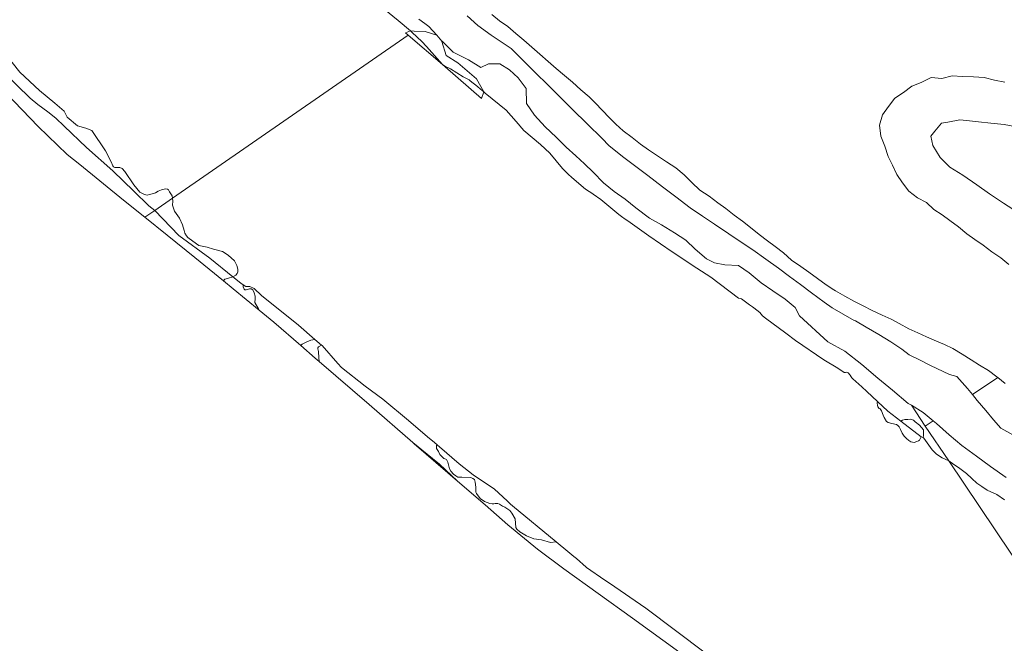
# Model space of a CAD drawing. Header units: metres. Extents: x 200176 to 205485, y 394066 to 399855.
# Tile 42 of 230: x 202077 to 202520, y 395908 to 396188. Entities that reach past the tile are written whole.
import ezdxf

# ---------------------------------------------------------------- set-up
doc = ezdxf.new("R2010")
doc.units = ezdxf.units.M
for name, color, linetype, lineweight in [('B-WE-GR-BOUWLAND-GV', 80, 'Continuous', 13), ('B-WE-GR-GRAS-GV', 60, 'Continuous', 13), ('B-WE-GR-GROENVOORZIENING-GV', 80, 'Continuous', 18), ('B-WE-GR-RIET-GV', 120, 'Continuous', 13), ('B-WE-GR-STRUIK-GV', 90, 'Continuous', 13), ('B-WE-GW-TALUD_KRUIN-G', 90, 'Continuous', 18), ('B-WE-OG-WATER-GV', 130, 'Continuous', 18), ('B-WE-OG-WATER_SLOOT-GV', 120, 'Continuous', 18), ('B-WE-VH-VERHARDING_OPEN-GV', 252, 'Continuous', 18)]:
    doc.layers.add(name, color=color, linetype=linetype, lineweight=lineweight)

msp = doc.modelspace()

# ---------------------------------------------------------------- linework, layer by layer
at = {"layer": 'B-WE-GR-BOUWLAND-GV', "flags": 128}
for points in [[(202256.68, 396188.256), (202259.444, 396186.239), (202261.313, 396184.875), (202264.801, 396180.985), (202267.096, 396178.425), (202267.222, 396178.301), (202272.252, 396173.366), (202279.027, 396170.004), (202284.63, 396166.463), (202288.036, 396168.098), (202293.124, 396168.126), (202297.498, 396165.408), (202301.389, 396161.802), (202305.033, 396157.156), (202305.062, 396150.391), (202308.762, 396145.022), (202313.528, 396139.822), (202318.531, 396135.272), (202322.967, 396130.734), (202327.231, 396126.765), (202331.144, 396123.182), (202335.049, 396119.5), (202339.795, 396114.714), (202344.595, 396110.83), (202349.414, 396107.351), (202354.314, 396103.484), (202360.347, 396098.747), (202365.721, 396095.812), (202371.636, 396092.223), (202376.797, 396088.905), (202380.995, 396084.934), (202385.943, 396080.472), (202389.539, 396078.65), (202394.234, 396077.817), (202400.417, 396077.534), (202405.192, 396074.234), (202410.647, 396069.788), (202415.83, 396066.117), (202421.411, 396062.368), (202425.929, 396058.598), (202427.775, 396054.955), (202440.535, 396043.279), (202448.136, 396039.071), (202455.763, 396032.975), (202462.962, 396026.905), (202469.52, 396021.463), (202476.678, 396015.517), (202478.06, 396014.688), (202483.368, 396011.503), (202487.899, 396007.73), (202489.339, 396006.531), (202495.074, 396001.411), (202500.771, 395996.668), (202507.338, 395991.799), (202513.693, 395987.106), (202520.599, 395982.24)], [(202533.441, 395996.02), (202518.322, 396004.344), (202515.021, 396008.205), (202511.532, 396012.357), (202507.676, 396016.903), (202505.513, 396019.504), (202503.228, 396022.252), (202498.48, 396027.609), (202495.214, 396028.458), (202486.697, 396032.638), (202481.759, 396035.091), (202477.051, 396037.393), (202473.829, 396039.86), (202468.879, 396043.176), (202463.516, 396046.514), (202457.698, 396049.873), (202452.905, 396052.588), (202452.43, 396052.853), (202447.499, 396055.605), (202442.523, 396058.468), (202438.874, 396061.095), (202433.159, 396065.297), (202428.214, 396068.997), (202423.299, 396072.585), (202418.329, 396076.366), (202412.688, 396080.407), (202406.867, 396084.606), (202401.183, 396088.38), (202396.109, 396091.7), (202389.539, 396096.16), (202384.181, 396099.714), (202378.736, 396103.472), (202372.168, 396108.319), (202366.177, 396112.867), (202359.687, 396117.977), (202348.858, 396126.031), (202342.343, 396131.301), (202339.016, 396134.71), (202332.533, 396141.118), (202325.655, 396147.807), (202298.223, 396175.075), (202289.234, 396181.043), (202283.286, 396185.376), (202278.487, 396189.694)], [(202373.987, 395903.568), (202352.75, 395919.07), (202321.976, 395941.205), (202310.027, 395950.088), (202296.816, 395960.937), (202286.589, 395969.986), (202274.18, 395980.626), (202254.69, 395997.336), (202253.983, 395997.952), (202234.364, 396015.07), (202211.923, 396034.363), (202210.186, 396035.856), (202203.688, 396041.531), (202191.603, 396052.085), (202185.073, 396057.454), (202173.351, 396067.09), (202168.941, 396070.694), (202156.169, 396081.13), (202143.661, 396091.176), (202133.654, 396099.18), (202124.026, 396106.88), (202104.361, 396122.848), (202098.716, 396127.39), (202085.704, 396139.944), (202074.901, 396151.251)], [(202524.634, 396139.972), (202519.729, 396140.84), (202513.82, 396141.511), (202508.278, 396142.088), (202502.918, 396142.702), (202499.889, 396142.946), (202494.434, 396142.014), (202491.655, 396141.451), (202488.597, 396137.866), (202486.848, 396135.675), (202487.709, 396131.484), (202490.949, 396126.009), (202495.391, 396121.774), (202501.186, 396118.133), (202507.427, 396113.824), (202513.195, 396109.766), (202519.451, 396105.617), (202525.771, 396101.567)]]:
    msp.add_lwpolyline(points, dxfattribs=at)
at = {"layer": 'B-WE-GR-GRAS-GV', "flags": 128}
msp.add_lwpolyline([(202253.983, 395997.952), (202254.69, 395997.336), (202274.18, 395980.626), (202265.963, 395988.238), (202260.565, 395992.7)], close=True, dxfattribs=at)
at = {"layer": 'B-WE-GR-GROENVOORZIENING-GV', "flags": 128}
msp.add_lwpolyline([(202484.333, 396005.347), (202487.899, 396007.73), (202483.368, 396011.503), (202478.06, 396014.688)], close=True, dxfattribs=at)
at = {"layer": 'B-WE-GR-RIET-GV', "flags": 128}
msp.add_lwpolyline([(202285.915, 396155.611), (202282.681, 396161.469), (202274.247, 396168.553), (202269.047, 396171.923), (202267.141, 396178.277), (202267.096, 396178.425), (202264.801, 396180.985), (202259.607, 396182.711), (202254.642, 396182.916), (202253.02, 396182.946), (202253.769, 396182.312), (202258.033, 396178.147), (202260.177, 396175.902), (202267.381, 396167.81), (202268.781, 396166.984), (202270.929, 396165.854), (202276.729, 396162.364), (202279.294, 396160.954), (202279.768, 396160.589), (202283.067, 396158.042), (202284.46, 396156.853)], close=True, dxfattribs=at)
at = {"layer": 'B-WE-GR-STRUIK-GV', "flags": 128}
for points in [[(202070.126, 396164.468), (202082.098, 396152.695), (202085.486, 396149.876), (202089.968, 396146.643), (202093.646, 396143.8), (202097.378, 396140.124), (202107.396, 396130.555), (202119.18, 396120.116), (202128.665, 396111.004), (202135.429, 396104.393), (202138.049, 396102.222), (202146.093, 396107.789), (202145.965, 396108.815), (202144.783, 396110.642), (202144.332, 396111.474), (202143.873, 396111.782), (202142.931, 396112.036), (202141.054, 396111.599), (202139.657, 396110.955), (202138.399, 396110.227), (202136.945, 396109.805), (202135.752, 396109.379), (202134.602, 396109.153), (202133.459, 396109.45), (202131.32, 396110.486), (202128.725, 396113.747), (202124.649, 396119.786), (202123.473, 396121.115), (202122.397, 396121.538), (202121.138, 396121.526), (202120.184, 396121.499), (202119.594, 396121.857), (202119.202, 396122.299), (202118.544, 396124.133), (202115.888, 396129.085), (202109.878, 396138.18), (202107.174, 396139.26), (202103.319, 396140.227), (202098.703, 396144.229), (202097.426, 396146.822), (202093.191, 396150.563), (202086.311, 396156.14), (202077.423, 396164.364), (202071.117, 396172.381)], [(202074.901, 396151.251), (202085.704, 396139.944), (202098.716, 396127.39), (202104.361, 396122.848), (202124.026, 396106.88), (202133.654, 396099.18), (202138.049, 396102.222), (202135.429, 396104.393), (202128.665, 396111.004), (202119.18, 396120.116), (202107.396, 396130.555), (202097.378, 396140.124), (202093.646, 396143.8), (202089.968, 396146.643), (202085.486, 396149.876), (202082.098, 396152.695), (202070.126, 396164.468)]]:
    msp.add_lwpolyline(points, dxfattribs=at)
for points in [[(202146.093, 396107.789), (202138.049, 396102.222), (202148.887, 396091.066), (202162.804, 396080.86), (202173.245, 396072.455), (202174.563, 396073.222), (202175.106, 396073.918), (202175.388, 396074.619), (202175.364, 396075.856), (202175.015, 396077.531), (202173.928, 396079.679), (202171.146, 396082.243), (202168.522, 396083.828), (202164.533, 396084.92), (202161.587, 396085.735), (202157.884, 396086.45), (202153.482, 396089.65), (202152.994, 396090.069), (202152.301, 396090.873), (202151.674, 396092.109), (202151.277, 396093.191), (202150.517, 396095.767), (202149.16, 396098.734), (202147.018, 396101.98), (202146.069, 396104.649), (202146.255, 396106.497)], [(202168.941, 396070.694), (202169.647, 396071.436), (202171.291, 396071.819), (202173.245, 396072.455), (202162.804, 396080.86), (202148.887, 396091.066), (202138.049, 396102.222), (202133.654, 396099.18), (202143.661, 396091.176), (202156.169, 396081.13)], [(202177.77, 396068.861), (202177.848, 396067.89), (202178.219, 396066.952), (202178.526, 396066.6), (202179.148, 396066.61), (202180.637, 396067.102), (202181.442, 396067.072), (202182.204, 396066.622), (202182.826, 396065.296), (202183.263, 396063.772), (202183.246, 396062.582), (202183.021, 396060.865), (202184.757, 396058.06), (202185.073, 396057.454), (202191.603, 396052.085), (202203.688, 396041.531), (202204.398, 396042.168), (202206.424, 396043.167), (202208.29, 396044.01), (202210.076, 396044.329), (202202.752, 396050.67), (202186.108, 396064.008), (202182.701, 396067.21), (202180.876, 396068.065), (202180.032, 396068.091), (202178.98, 396068.047)], [(202483.41, 396000.161), (202483.459, 396001.133), (202483.59, 396001.898), (202483.583, 396003.199), (202483.491, 396003.663), (202481.779, 396005.74), (202479.852, 396007.26), (202479.046, 396007.94), (202477.593, 396008.408), (202476.534, 396008.349), (202475.135, 396008.33), (202474.085, 396008.015), (202473.278, 396007.573), (202482.483, 396000.501)], [(202264.959, 395996.935), (202264.735, 395996.717), (202264.624, 395995.31), (202265.575, 395993.961), (202266.197, 395992.635), (202267.982, 395990.725), (202268.438, 395990.627), (202268.93, 395990.474), (202269.24, 395990.36), (202269.826, 395989.089), (202270.572, 395986.115), (202271.106, 395985.046), (202272.387, 395983.674), (202273.328, 395982.948), (202274.273, 395982.459), (202276.065, 395982.361), (202280.033, 395982.178), (202280.489, 395982.08), (202280.962, 395981.836), (202281.705, 395981.295), (202282.092, 395980.21), (202282.408, 395977.9), (202282.304, 395975.633), (202282.607, 395975.043), (202284.258, 395972.733), (202286.216, 395971.406), (202288.657, 395970.549), (202289.715, 395970.37), (202290.393, 395970.416), (202291.09, 395970.552), (202292.224, 395970.5), (202292.97, 395970.197), (202293.86, 395969.672), (202294.404, 395969.317), (202295.368, 395968.92), (202297.616, 395967.388), (202298.572, 395966.278), (202300.021, 395963.679), (202300.179, 395961.738), (202300.317, 395959.705), (202300.803, 395959.077), (202302.069, 395957.853), (202305.1, 395955.966), (202308.415, 395954.734), (202311.884, 395954.153), (202315.906, 395953.04), (202318.456, 395953.344), (202298.847, 395969.435), (202297.89, 395970.321), (202296.437, 395971.712), (202290.741, 395976.938), (202281.124, 395983.462), (202274.888, 395988.321), (202266.004, 395996.057), (202265.131, 395996.791)]]:
    msp.add_lwpolyline(points, close=True, dxfattribs=at)
at = {"layer": 'B-WE-GW-TALUD_KRUIN-G', "flags": 128}
for points in [[(202020.654, 396208.415), (202029.034, 396198.751), (202060.983, 396165.379), (202074.901, 396151.251), (202085.704, 396139.944), (202098.716, 396127.39), (202104.361, 396122.848), (202124.026, 396106.88), (202133.654, 396099.18)], [(202133.654, 396099.18), (202143.661, 396091.176), (202156.169, 396081.13), (202168.941, 396070.694)], [(202168.941, 396070.694), (202173.351, 396067.09), (202185.073, 396057.454)], [(202185.073, 396057.454), (202191.603, 396052.085), (202203.688, 396041.531)], [(202203.688, 396041.531), (202210.186, 396035.856), (202211.923, 396034.363)], [(202211.923, 396034.363), (202234.364, 396015.07), (202253.983, 395997.952), (202260.565, 395992.7), (202265.963, 395988.238), (202274.18, 395980.626), (202286.589, 395969.986), (202296.816, 395960.937), (202310.027, 395950.088), (202321.976, 395941.205), (202352.75, 395919.07), (202373.987, 395903.568), (202383.143, 395896.75), (202400.927, 395883.343), (202432.662, 395860.124), (202443.234, 395852.123), (202447.096, 395848.981)]]:
    msp.add_lwpolyline(points, dxfattribs=at)
at = {"layer": 'B-WE-OG-WATER-GV', "flags": 128}
for points in [[(202071.117, 396172.381), (202077.423, 396164.364), (202086.311, 396156.14), (202093.191, 396150.563), (202097.426, 396146.822), (202098.703, 396144.229), (202103.319, 396140.227), (202107.174, 396139.26), (202109.878, 396138.18), (202115.888, 396129.085), (202118.544, 396124.133), (202119.202, 396122.299), (202119.594, 396121.857), (202120.184, 396121.499), (202121.138, 396121.526), (202122.397, 396121.538), (202123.473, 396121.115), (202124.649, 396119.786), (202128.725, 396113.747), (202131.32, 396110.486), (202133.459, 396109.45), (202134.602, 396109.153), (202135.752, 396109.379), (202136.945, 396109.805), (202138.399, 396110.227), (202139.657, 396110.955), (202141.054, 396111.599), (202142.931, 396112.036), (202143.873, 396111.782), (202144.332, 396111.474), (202144.783, 396110.642), (202145.965, 396108.815), (202146.093, 396107.789), (202251.969, 396181.066), (202250.733, 396182.129), (202253.02, 396182.946), (202247.522, 396187.597), (202237.05, 396196.232)], [(202289.558, 396190.323), (202293.03, 396187.535), (202296.715, 396184.936), (202300.389, 396181.752), (202303.875, 396178.75), (202307.52, 396175.59), (202311.158, 396172.456), (202314.882, 396169.242), (202318.475, 396166.135), (202322.177, 396162.953), (202325.758, 396159.856), (202329.504, 396156.557), (202333.227, 396153.337), (202336.096, 396150.478), (202339.146, 396147.414), (202342.459, 396143.926), (202345.312, 396141.123), (202348.633, 396138.017), (202352.567, 396134.985), (202356.406, 396132.073), (202359.882, 396129.562), (202364.021, 396126.85), (202368.045, 396124.186), (202372.188, 396121.416), (202375.953, 396118.3), (202379.491, 396114.893), (202383.004, 396111.437), (202387.177, 396108.699), (202391.138, 396105.666), (202394.759, 396103.089), (202398.407, 396100.1), (202402.152, 396097.433), (202405.835, 396094.661), (202409.69, 396091.53), (202413.364, 396088.579), (202416.863, 396086.06), (202420.65, 396083.244), (202424.256, 396079.943), (202428.362, 396077.128), (202432.063, 396074.47), (202435.828, 396071.749), (202439.774, 396068.837), (202443.214, 396066.576), (202443.916, 396066.115), (202448.143, 396063.748), (202452.455, 396061.398), (202456.413, 396059.413), (202460.503, 396057.34), (202464.954, 396055.19), (202468.975, 396053.342), (202472.658, 396051.441), (202477.005, 396049.025), (202480.933, 396047.234), (202484.899, 396045.445), (202489.398, 396043.456), (202493.03, 396041.966), (202496.718, 396040.233), (202500.897, 396037.657), (202504.961, 396035.105), (202508.751, 396032.731), (202512.752, 396030.265), (202516.534, 396027.526), (202516.971, 396027.163), (202520.2, 396024.48)], [(202543.831, 395916.701), (202494.858, 395989.671), (202491.95, 395991.103), (202489.305, 395992.762), (202487.466, 395994.63), (202484.435, 395998.942), (202483.68, 395999.865), (202483.41, 396000.161), (202482.483, 396000.501), (202481.752, 395999.085), (202481.291, 395998.708), (202480.575, 395998.479), (202479.291, 395998.039), (202477.869, 395998.295), (202476.909, 395998.928), (202475.861, 395999.818), (202474.887, 396000.836), (202473.881, 396002.146), (202473.19, 396003.817), (202472.548, 396005.049), (202472.063, 396005.677), (202471.373, 396006.014), (202469.368, 396006.442), (202467.621, 396006.957), (202466.97, 396007.477), (202465.859, 396009.191), (202465.452, 396010.182), (202464.637, 396012.166), (202464.405, 396012.644), (202464.064, 396013.05), (202463.592, 396013.294), (202463.071, 396013.976), (202462.897, 396014.728), (202462.672, 396015.68), (202462.786, 396016.471), (202458.126, 396020.883), (202455.777, 396022.994), (202451.734, 396026.626), (202451.328, 396027.062), (202450.959, 396027.458), (202450.549, 396028.212), (202449.651, 396029.356), (202449.068, 396029.527), (202448.428, 396029.426), (202447.862, 396029.451), (202445.038, 396031.387), (202438.73, 396035.065), (202426.04, 396043.866), (202421.621, 396047.134), (202412.472, 396053.901), (202411.185, 396054.858), (202410.013, 396056.344), (202407.25, 396058.507), (202406.618, 396059.002), (202405.36, 396059.915), (202401.674, 396062.59), (202401.484, 396062.728), (202400.351, 396062.913), (202387.961, 396072.221), (202381.674, 396076.343), (202370.552, 396083.651), (202360.055, 396090.873), (202357.949, 396092.384), (202350.652, 396097.62), (202349.533, 396098.404), (202347.882, 396099.561), (202346.621, 396100.444), (202338.52, 396107.247), (202335.074, 396109.553), (202334.879, 396109.683), (202331.581, 396111.89), (202325.438, 396117.126), (202323.917, 396118.503), (202321.241, 396121.18), (202315.67, 396127.967), (202311.453, 396131.93), (202303.969, 396138.266), (202300.486, 396142.311), (202296.028, 396147.377), (202286.582, 396155.042), (202285.915, 396155.611), (202284.867, 396152.635), (202268.588, 396166.762), (202267.381, 396167.81), (202251.969, 396181.066), (202146.093, 396107.789), (202146.255, 396106.497), (202146.069, 396104.649), (202147.018, 396101.98), (202149.16, 396098.734), (202150.517, 396095.767), (202151.277, 396093.191), (202151.674, 396092.109), (202152.301, 396090.873), (202152.994, 396090.069), (202153.482, 396089.65), (202157.884, 396086.45), (202161.587, 396085.735), (202164.533, 396084.92), (202168.522, 396083.828), (202171.146, 396082.243), (202173.928, 396079.679), (202175.015, 396077.531), (202175.364, 396075.856), (202175.388, 396074.619), (202175.106, 396073.918), (202174.563, 396073.222), (202173.245, 396072.455), (202176.823, 396069.513), (202177.77, 396068.861), (202178.98, 396068.047), (202180.032, 396068.091), (202180.876, 396068.065), (202182.701, 396067.21), (202186.108, 396064.008), (202202.752, 396050.67), (202210.076, 396044.329), (202213.074, 396041.734), (202213.306, 396041.533), (202220.304, 396033.467), (202221.939, 396031.726), (202232.652, 396023.328), (202240.629, 396017.486), (202252.035, 396007.819), (202260.703, 396000.515), (202263.785, 395997.923), (202264.959, 395996.935), (202265.131, 395996.791), (202266.004, 395996.057), (202274.888, 395988.321), (202281.124, 395983.462), (202290.741, 395976.938), (202296.437, 395971.712), (202297.89, 395970.321), (202298.847, 395969.435), (202318.456, 395953.344), (202323.766, 395948.986), (202326.354, 395946.799), (202327.583, 395945.761), (202331.964, 395941.908), (202332.064, 395941.839), (202340.35, 395936.133), (202342.466, 395934.676), (202358.794, 395923.431), (202385.404, 395903.449)], [(202521.875, 396077.992), (202518.224, 396080.958), (202514.217, 396083.616), (202510.365, 396086.71), (202506.607, 396089.139), (202503.06, 396091.699), (202499.245, 396094.872), (202495.398, 396097.688), (202491.87, 396100.239), (202488.103, 396102.737), (202484.859, 396105.817), (202480.852, 396107.969), (202476.958, 396110.916), (202474.041, 396114.63), (202471.49, 396118.358), (202469.575, 396122.583), (202467.582, 396126.572), (202466.16, 396131.1), (202464.294, 396135.717), (202463.745, 396140.531), (202465.056, 396145.28), (202467.849, 396149.001), (202470.597, 396152.778), (202474.566, 396155.262), (202478.307, 396158.172), (202482.549, 396159.784), (202487.036, 396161.972), (202491.717, 396161.619), (202496.437, 396162.772), (202501.123, 396162.482), (202505.944, 396162.321), (202510.859, 396161.994), (202515.46, 396160.882), (202520.104, 396159.908)], [(202519.879, 395972.227), (202516.524, 395974.563), (202512.201, 395976.506), (202509.691, 395978.122), (202507.421, 395979.658), (202505.169, 395981.818), (202502.874, 395984.044), (202499.26, 395986.778), (202497.174, 395988.104), (202494.858, 395989.671), (202543.831, 395916.701)]]:
    msp.add_lwpolyline(points, dxfattribs=at)
at = {"layer": 'B-WE-OG-WATER_SLOOT-GV', "flags": 128}
for points in [[(202237.05, 396196.232), (202247.522, 396187.597), (202253.02, 396182.946), (202254.642, 396182.916), (202259.607, 396182.711), (202264.801, 396180.985), (202261.313, 396184.875), (202259.444, 396186.239), (202256.68, 396188.256)], [(202278.487, 396189.694), (202283.286, 396185.376), (202289.234, 396181.043), (202298.223, 396175.075), (202325.655, 396147.807), (202332.533, 396141.118), (202339.016, 396134.71), (202342.343, 396131.301), (202348.858, 396126.031), (202359.687, 396117.977), (202366.177, 396112.867), (202372.168, 396108.319), (202378.736, 396103.472), (202384.181, 396099.714), (202389.539, 396096.16), (202396.109, 396091.7), (202401.183, 396088.38), (202406.867, 396084.606), (202412.688, 396080.407), (202418.329, 396076.366), (202423.299, 396072.585), (202428.214, 396068.997), (202433.159, 396065.297), (202438.874, 396061.095), (202442.523, 396058.468), (202447.499, 396055.605), (202452.43, 396052.853), (202452.905, 396052.588), (202457.698, 396049.873), (202463.516, 396046.514), (202468.879, 396043.176), (202473.829, 396039.86), (202477.051, 396037.393), (202481.759, 396035.091), (202486.697, 396032.638), (202495.214, 396028.458), (202498.48, 396027.609), (202503.228, 396022.252), (202505.513, 396019.504), (202516.971, 396027.163), (202516.534, 396027.526), (202512.752, 396030.265), (202508.751, 396032.731), (202504.961, 396035.105), (202500.897, 396037.657), (202496.718, 396040.233), (202493.03, 396041.966), (202489.398, 396043.456), (202484.899, 396045.445), (202480.933, 396047.234), (202477.005, 396049.025), (202472.658, 396051.441), (202468.975, 396053.342), (202464.954, 396055.19), (202460.503, 396057.34), (202456.413, 396059.413), (202452.455, 396061.398), (202448.143, 396063.748), (202443.916, 396066.115), (202443.214, 396066.576), (202439.774, 396068.837), (202435.828, 396071.749), (202432.063, 396074.47), (202428.362, 396077.128), (202424.256, 396079.943), (202420.65, 396083.244), (202416.863, 396086.06), (202413.364, 396088.579), (202409.69, 396091.53), (202405.835, 396094.661), (202402.152, 396097.433), (202398.407, 396100.1), (202394.759, 396103.089), (202391.138, 396105.666), (202387.177, 396108.699), (202383.004, 396111.437), (202379.491, 396114.893), (202375.953, 396118.3), (202372.188, 396121.416), (202368.045, 396124.186), (202364.021, 396126.85), (202359.882, 396129.562), (202356.406, 396132.073), (202352.567, 396134.985), (202348.633, 396138.017), (202345.312, 396141.123), (202342.459, 396143.926), (202339.146, 396147.414), (202336.096, 396150.478), (202333.227, 396153.337), (202329.504, 396156.557), (202325.758, 396159.856), (202322.177, 396162.953), (202318.475, 396166.135), (202314.882, 396169.242), (202311.158, 396172.456), (202307.52, 396175.59), (202303.875, 396178.75), (202300.389, 396181.752), (202296.715, 396184.936), (202293.03, 396187.535), (202289.558, 396190.323)], [(202520.104, 396159.908), (202515.46, 396160.882), (202510.859, 396161.994), (202505.944, 396162.321), (202501.123, 396162.482), (202496.437, 396162.772), (202491.717, 396161.619), (202487.036, 396161.972), (202482.549, 396159.784), (202478.307, 396158.172), (202474.566, 396155.262), (202470.597, 396152.778), (202467.849, 396149.001), (202465.056, 396145.28), (202463.745, 396140.531), (202464.294, 396135.717), (202466.16, 396131.1), (202467.582, 396126.572), (202469.575, 396122.583), (202471.49, 396118.358), (202474.041, 396114.63), (202476.958, 396110.916), (202480.852, 396107.969), (202484.859, 396105.817), (202488.103, 396102.737), (202491.87, 396100.239), (202495.398, 396097.688), (202499.245, 396094.872), (202503.06, 396091.699), (202506.607, 396089.139), (202510.365, 396086.71), (202514.217, 396083.616), (202518.224, 396080.958), (202521.875, 396077.992)], [(202525.771, 396101.567), (202519.451, 396105.617), (202513.195, 396109.766), (202507.427, 396113.824), (202501.186, 396118.133), (202495.391, 396121.774), (202490.949, 396126.009), (202487.709, 396131.484), (202486.848, 396135.675), (202488.597, 396137.866), (202491.655, 396141.451), (202494.434, 396142.014), (202499.889, 396142.946), (202502.918, 396142.702), (202508.278, 396142.088), (202513.82, 396141.511), (202519.729, 396140.84), (202524.634, 396139.972)], [(202520.2, 396024.48), (202516.971, 396027.163), (202505.513, 396019.504), (202507.676, 396016.903), (202511.532, 396012.357), (202515.021, 396008.205), (202518.322, 396004.344), (202533.441, 395996.02)], [(202520.599, 395982.24), (202513.693, 395987.106), (202507.338, 395991.799), (202500.771, 395996.668), (202495.074, 396001.411), (202489.339, 396006.531), (202487.899, 396007.73), (202484.333, 396005.347), (202494.858, 395989.671), (202497.174, 395988.104), (202499.26, 395986.778), (202502.874, 395984.044), (202505.169, 395981.818), (202507.421, 395979.658), (202509.691, 395978.122), (202512.201, 395976.506), (202516.524, 395974.563), (202519.879, 395972.227)]]:
    msp.add_lwpolyline(points, dxfattribs=at)
for points in [[(202253.02, 396182.946), (202250.733, 396182.129), (202251.969, 396181.066), (202267.381, 396167.81), (202260.177, 396175.902), (202258.033, 396178.147), (202253.769, 396182.312)], [(202473.278, 396007.573), (202474.085, 396008.015), (202475.135, 396008.33), (202476.534, 396008.349), (202477.593, 396008.408), (202479.046, 396007.94), (202479.852, 396007.26), (202481.779, 396005.74), (202483.491, 396003.663), (202483.583, 396003.199), (202483.59, 396001.898), (202483.459, 396001.133), (202483.41, 396000.161), (202483.68, 395999.865), (202484.435, 395998.942), (202487.466, 395994.63), (202489.305, 395992.762), (202491.95, 395991.103), (202494.858, 395989.671), (202484.333, 396005.347), (202478.06, 396014.688), (202476.678, 396015.517), (202469.52, 396021.463), (202462.962, 396026.905), (202455.763, 396032.975), (202448.136, 396039.071), (202440.535, 396043.279), (202427.775, 396054.955), (202425.929, 396058.598), (202421.411, 396062.368), (202415.83, 396066.117), (202410.647, 396069.788), (202405.192, 396074.234), (202400.417, 396077.534), (202394.234, 396077.817), (202389.539, 396078.65), (202385.943, 396080.472), (202380.995, 396084.934), (202376.797, 396088.905), (202371.636, 396092.223), (202365.721, 396095.812), (202360.347, 396098.747), (202354.314, 396103.484), (202349.414, 396107.351), (202344.595, 396110.83), (202339.795, 396114.714), (202335.049, 396119.5), (202331.144, 396123.182), (202327.231, 396126.765), (202322.967, 396130.734), (202318.531, 396135.272), (202313.528, 396139.822), (202308.762, 396145.022), (202305.062, 396150.391), (202305.033, 396157.156), (202301.389, 396161.802), (202297.498, 396165.408), (202293.124, 396168.126), (202288.036, 396168.098), (202284.63, 396166.463), (202279.027, 396170.004), (202272.252, 396173.366), (202267.222, 396178.301), (202267.096, 396178.425), (202267.141, 396178.277), (202269.047, 396171.923), (202274.247, 396168.553), (202282.681, 396161.469), (202285.915, 396155.611), (202286.582, 396155.042), (202296.028, 396147.377), (202300.486, 396142.311), (202303.969, 396138.266), (202311.453, 396131.93), (202315.67, 396127.967), (202321.241, 396121.18), (202323.917, 396118.503), (202325.438, 396117.126), (202331.581, 396111.89), (202334.879, 396109.683), (202335.074, 396109.553), (202338.52, 396107.247), (202346.621, 396100.444), (202347.882, 396099.561), (202349.533, 396098.404), (202350.652, 396097.62), (202357.949, 396092.384), (202360.055, 396090.873), (202370.552, 396083.651), (202381.674, 396076.343), (202387.961, 396072.221), (202400.351, 396062.913), (202401.484, 396062.728), (202401.674, 396062.59), (202405.36, 396059.915), (202406.618, 396059.002), (202407.25, 396058.507), (202410.013, 396056.344), (202411.185, 396054.858), (202412.472, 396053.901), (202421.621, 396047.134), (202426.04, 396043.866), (202438.73, 396035.065), (202445.038, 396031.387), (202447.862, 396029.451), (202448.428, 396029.426), (202449.068, 396029.527), (202449.651, 396029.356), (202450.549, 396028.212), (202450.959, 396027.458), (202451.328, 396027.062), (202451.734, 396026.626), (202455.777, 396022.994), (202458.126, 396020.883), (202462.786, 396016.471), (202467.472, 396012.034)], [(202267.381, 396167.81), (202268.588, 396166.762), (202284.867, 396152.635), (202285.915, 396155.611), (202284.46, 396156.853), (202283.067, 396158.042), (202279.768, 396160.589), (202279.294, 396160.954), (202276.729, 396162.364), (202270.929, 396165.854), (202268.781, 396166.984)], [(202462.786, 396016.471), (202462.672, 396015.68), (202462.897, 396014.728), (202463.071, 396013.976), (202463.592, 396013.294), (202464.064, 396013.05), (202464.405, 396012.644), (202464.637, 396012.166), (202465.452, 396010.182), (202465.859, 396009.191), (202466.97, 396007.477), (202467.621, 396006.957), (202469.368, 396006.442), (202471.373, 396006.014), (202472.063, 396005.677), (202472.548, 396005.049), (202473.19, 396003.817), (202473.881, 396002.146), (202474.887, 396000.836), (202475.861, 395999.818), (202476.909, 395998.928), (202477.869, 395998.295), (202479.291, 395998.039), (202480.575, 395998.479), (202481.291, 395998.708), (202481.752, 395999.085), (202482.483, 396000.501), (202473.278, 396007.573), (202467.472, 396012.034)]]:
    msp.add_lwpolyline(points, close=True, dxfattribs=at)
at = {"layer": 'B-WE-VH-VERHARDING_OPEN-GV', "flags": 128}
for points in [[(202177.77, 396068.861), (202176.823, 396069.513), (202173.245, 396072.455), (202171.291, 396071.819), (202169.647, 396071.436), (202168.941, 396070.694), (202173.351, 396067.09), (202185.073, 396057.454), (202184.757, 396058.06), (202183.021, 396060.865), (202183.246, 396062.582), (202183.263, 396063.772), (202182.826, 396065.296), (202182.204, 396066.622), (202181.442, 396067.072), (202180.637, 396067.102), (202179.148, 396066.61), (202178.526, 396066.6), (202178.219, 396066.952), (202177.848, 396067.89)], [(202210.076, 396044.329), (202208.29, 396044.01), (202206.424, 396043.167), (202204.398, 396042.168), (202203.688, 396041.531), (202210.186, 396035.856), (202211.923, 396034.363), (202211.836, 396036.057), (202211.667, 396038.827), (202211.367, 396040.099), (202211.337, 396040.551), (202211.635, 396040.9), (202213.074, 396041.734)]]:
    msp.add_lwpolyline(points, close=True, dxfattribs=at)
msp.add_lwpolyline([(202385.404, 395903.449), (202358.794, 395923.431), (202342.466, 395934.676), (202340.35, 395936.133), (202332.064, 395941.839), (202331.964, 395941.908), (202327.583, 395945.761), (202326.354, 395946.799), (202323.766, 395948.986), (202318.456, 395953.344), (202315.906, 395953.04), (202311.884, 395954.153), (202308.415, 395954.734), (202305.1, 395955.966), (202302.069, 395957.853), (202300.803, 395959.077), (202300.317, 395959.705), (202300.179, 395961.738), (202300.021, 395963.679), (202298.572, 395966.278), (202297.616, 395967.388), (202295.368, 395968.92), (202294.404, 395969.317), (202293.86, 395969.672), (202292.97, 395970.197), (202292.224, 395970.5), (202291.09, 395970.552), (202290.393, 395970.416), (202289.715, 395970.37), (202288.657, 395970.549), (202286.216, 395971.406), (202284.258, 395972.733), (202282.607, 395975.043), (202282.304, 395975.633), (202282.408, 395977.9), (202282.092, 395980.21), (202281.705, 395981.295), (202280.962, 395981.836), (202280.489, 395982.08), (202280.033, 395982.178), (202276.065, 395982.361), (202274.273, 395982.459), (202273.328, 395982.948), (202272.387, 395983.674), (202271.106, 395985.046), (202270.572, 395986.115), (202269.826, 395989.089), (202269.24, 395990.36), (202268.93, 395990.474), (202268.438, 395990.627), (202267.982, 395990.725), (202266.197, 395992.635), (202265.575, 395993.961), (202264.624, 395995.31), (202264.735, 395996.717), (202264.959, 395996.935), (202263.785, 395997.923), (202260.703, 396000.515), (202252.035, 396007.819), (202240.629, 396017.486), (202232.652, 396023.328), (202221.939, 396031.726), (202220.304, 396033.467), (202213.306, 396041.533), (202213.074, 396041.734), (202211.635, 396040.9), (202211.337, 396040.551), (202211.367, 396040.099), (202211.667, 396038.827), (202211.836, 396036.057), (202211.923, 396034.363), (202234.364, 396015.07), (202253.983, 395997.952), (202260.565, 395992.7), (202265.963, 395988.238), (202274.18, 395980.626), (202286.589, 395969.986), (202296.816, 395960.937), (202310.027, 395950.088), (202321.976, 395941.205), (202352.75, 395919.07), (202373.987, 395903.568)], dxfattribs=at)

doc.saveas('drawing.dxf')
